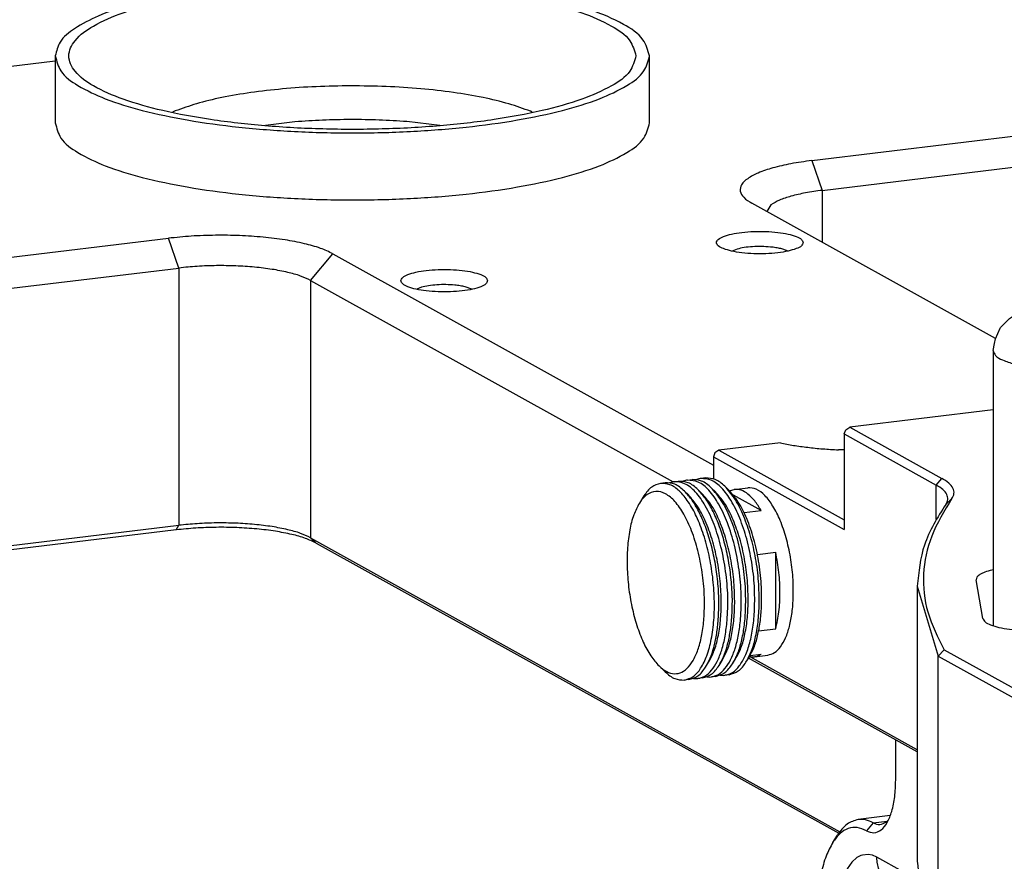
# Model space of a CAD drawing. Header units: inches. Extents: x -399 to 442, y -299 to 295.
# Tile 100 of 138: x 157 to 189, y 203 to 230. Entities that reach past the tile are written whole.
import ezdxf

# ---------------------------------------------------------------- set-up
doc = ezdxf.new("R2010")
doc.units = ezdxf.units.IN

# ---------------------------------------------------------------- blocks, each defined once
blk = doc.blocks.new('E6980-21791_1__321', base_point=(197.941, 280.714))
at = {"color": 7, "linetype": 'Continuous'}
for p, q in [((197.941, 286.525), (197.941, 283.82)), ((221.941, 283.82), (221.941, 286.525))]:
    blk.add_line(p, q, dxfattribs=at)
at = {"color": 1, "linetype": 'Continuous'}
for p, q in [((202.786, 284.305), (202.682, 284.255)), ((217.201, 284.257), (217.128, 284.292)), ((213.467, 283.723), (212.141, 283.876)), ((207.619, 283.867), (206.428, 283.723))]:
    blk.add_line(p, q, dxfattribs=at)
at = {"color": 7, "linetype": 'Continuous'}
for points, knots in [([(208.479, 289.607), (207.771, 289.575), (206.392, 289.513), (204.407, 289.298), (202.6, 289.003), (201.033, 288.629), (199.741, 288.195), (198.794, 287.706), (198.104, 287.181), (197.99, 286.721), (197.941, 286.525)], [0, 0, 0, 0, 2.124374, 4.139811, 5.986413, 7.611657, 8.97405, 10.049185, 10.843952, 11.436693, 11.436693, 11.436693, 11.436693]), ([(221.391, 286.525), (221.326, 286.743), (221.169, 287.271), (220.291, 287.821), (219.111, 288.339), (217.507, 288.775), (215.594, 289.126), (213.433, 289.369), (211.122, 289.494), (208.76, 289.494), (206.449, 289.369), (204.289, 289.126), (202.373, 288.775), (200.778, 288.339), (199.572, 287.821), (198.756, 287.271), (198.382, 286.525), (198.756, 285.778), (199.572, 285.228), (200.778, 284.711), (202.373, 284.274), (204.289, 283.923), (206.449, 283.68), (208.76, 283.556), (211.122, 283.556), (213.433, 283.68), (215.594, 283.923), (217.507, 284.274), (219.111, 284.711), (220.291, 285.228), (221.169, 285.778), (221.326, 286.307), (221.391, 286.525)], [0, 0, 0, 0, 0.665008, 1.610693, 2.922303, 4.58886, 6.559346, 8.760572, 11.105507, 13.499208, 15.844142, 18.045369, 20.015854, 21.682412, 22.994021, 23.939707, 24.604715, 25.269722, 26.215408, 27.527017, 29.193575, 31.164061, 33.365287, 35.710221, 38.103923, 40.448857, 42.650083, 44.62057, 46.287126, 47.598736, 48.544421, 49.209429, 49.209429, 49.209429, 49.209429]), ([(221.941, 286.525), (221.871, 286.756), (221.702, 287.317), (220.764, 287.897), (219.503, 288.443), (217.79, 288.902), (215.752, 289.269), (213.452, 289.517), (210.998, 289.647), (209.323, 289.621), (208.479, 289.607)], [0, 0, 0, 0, 0.705154, 1.712317, 3.111383, 4.888979, 6.988876, 9.331093, 11.820901, 14.355302, 14.355302, 14.355302, 14.355302]), ([(197.941, 286.525), (198, 286.311), (198.139, 285.801), (198.95, 285.247), (200.049, 284.729), (201.547, 284.28), (203.347, 283.906), (205.401, 283.629), (207.627, 283.457), (209.941, 283.399), (212.255, 283.457), (214.481, 283.629), (216.535, 283.906), (218.335, 284.28), (219.833, 284.729), (220.932, 285.247), (221.743, 285.801), (221.882, 286.311), (221.941, 286.525)], [0, 0, 0, 0, 0.648307, 1.545956, 2.778039, 4.342849, 6.201856, 8.296256, 10.5543, 12.896143, 15.237986, 17.496029, 19.590428, 21.449434, 23.014242, 24.246323, 25.143969, 25.792275, 25.792275, 25.792275, 25.792275]), ([(197.941, 283.82), (198, 283.606), (198.139, 283.097), (198.95, 282.542), (200.049, 282.024), (201.547, 281.575), (203.347, 281.202), (205.401, 280.924), (207.627, 280.753), (209.941, 280.695), (212.255, 280.753), (214.481, 280.924), (216.535, 281.202), (218.335, 281.575), (219.833, 282.024), (220.932, 282.542), (221.743, 283.097), (221.882, 283.606), (221.941, 283.82)], [0, 0, 0, 0, 0.648307, 1.545955, 2.778037, 4.342847, 6.201856, 8.296256, 10.554302, 12.896146, 15.23799, 17.496035, 19.590434, 21.449441, 23.014249, 24.246329, 25.143974, 25.79228, 25.79228, 25.79228, 25.79228])]:
    blk.add_open_spline(points, degree=3, knots=knots, dxfattribs=at)
at = {"color": 1, "linetype": 'Continuous'}
for points, knots in [([(209.874, 285.319), (209.407, 285.312), (208.486, 285.299), (207.138, 285.205), (205.865, 285.061), (204.705, 284.862), (203.682, 284.627), (203.069, 284.407), (202.786, 284.305)], [0, 0, 0, 0, 1.399829, 2.76224, 4.052784, 5.239495, 6.294234, 7.194371, 7.194371, 7.194371, 7.194371]), ([(217.128, 284.292), (216.841, 284.397), (216.216, 284.624), (215.171, 284.863), (213.982, 285.067), (212.677, 285.212), (211.295, 285.304), (210.351, 285.314), (209.874, 285.319)], [0, 0, 0, 0, 0.915647, 1.993442, 3.209226, 4.532807, 5.929843, 7.363342, 7.363342, 7.363342, 7.363342]), ([(212.141, 283.876), (211.767, 283.9), (211.014, 283.947), (209.878, 283.962), (208.743, 283.942), (207.991, 283.892), (207.619, 283.867)], [0, 0, 0, 0, 1.122366, 2.26521, 3.406845, 4.525613, 4.525613, 4.525613, 4.525613])]:
    blk.add_open_spline(points, degree=3, knots=knots, dxfattribs=at)
blk = doc.blocks.new('bushings__322', base_point=(197.941, 170.937))
blk.add_blockref('E6980-21791_1__321', (197.941, 280.714))
blk = doc.blocks.new('E6980-24110__350', base_point=(64.875, 148.295))
at = {"color": 7, "linetype": 'Continuous'}
for p, q in [((228.486, 282.303), (269.27, 287.225)), ((197.941, 286.321), (67.607, 270.591)), ((228.909, 281.102), (269.693, 286.024)), ((235.908, 275.121), (226.068, 280.583)), ((226.841, 280.518), (226.678, 280.244)), ((161.728, 274.246), (202.511, 279.168)), ((225.471, 278.73), (225.281, 278.649)), ((227.506, 278.655), (227.237, 278.75)), ((209.156, 278.542), (224.515, 270.017)), ((162.15, 273.045), (202.934, 277.967)), ((208.25, 277.467), (222.897, 269.337)), ((212.728, 277.192), (212.539, 277.111)), ((214.763, 277.117), (214.494, 277.212)), ((174.415, 264.142), (202.934, 267.584)), ((202.828, 267.401), (174.667, 264.002)), ((208.25, 267.083), (229.623, 255.22)), ((208.476, 266.869), (229.577, 255.157))]:
    blk.add_line(p, q, dxfattribs=at)
at = {"color": 1, "linetype": 'Continuous'}
for p, q in [((228.486, 282.303), (228.909, 281.102)), ((228.909, 281.102), (228.909, 279.006)), ((202.934, 277.967), (202.511, 279.168)), ((208.25, 277.467), (209.156, 278.542)), ((202.934, 277.967), (202.934, 267.584)), ((208.25, 277.467), (208.25, 267.083)), ((202.828, 267.401), (202.934, 267.584)), ((208.25, 267.083), (208.476, 266.869))]:
    blk.add_line(p, q, dxfattribs=at)
at = {"color": 7, "linetype": 'Continuous'}
for points, knots in [([(228.486, 282.303), (228.204, 282.264), (227.675, 282.191), (226.951, 282.026), (226.362, 281.832), (225.932, 281.613), (225.646, 281.372), (225.566, 281.057), (225.756, 280.772), (225.953, 280.653), (226.068, 280.583)], [0, 0, 0, 0, 0.8533, 1.602526, 2.224723, 2.706402, 3.052244, 3.311128, 3.597943, 4.001688, 4.001688, 4.001688, 4.001688]), ([(228.909, 281.102), (228.683, 281.071), (228.259, 281.014), (227.682, 280.879), (227.207, 280.732), (226.952, 280.583), (226.841, 280.518)], [0, 0, 0, 0, 0.682645, 1.282029, 1.779789, 2.165132, 2.165132, 2.165132, 2.165132]), ([(209.156, 278.542), (208.991, 278.619), (208.621, 278.793), (207.966, 278.966), (207.19, 279.116), (206.315, 279.221), (205.376, 279.283), (204.409, 279.295), (203.449, 279.264), (202.819, 279.199), (202.511, 279.168)], [0, 0, 0, 0, 0.544952, 1.225946, 2.024672, 2.915222, 3.866792, 4.845604, 5.816599, 6.745083, 6.745083, 6.745083, 6.745083]), ([(228.142, 278.994), (228.122, 279.04), (228.07, 279.161), (227.828, 279.256), (227.515, 279.351), (227.101, 279.414), (226.635, 279.449), (226.149, 279.449), (225.683, 279.414), (225.272, 279.351), (224.949, 279.256), (224.73, 279.161), (224.609, 278.994), (224.73, 278.828), (224.949, 278.732), (225.272, 278.637), (225.683, 278.574), (226.149, 278.54), (226.635, 278.54), (227.101, 278.574), (227.515, 278.637), (227.828, 278.732), (228.07, 278.828), (228.122, 278.948), (228.142, 278.994)], [0, 0, 0, 0, 0.145974, 0.383812, 0.72424, 1.149027, 1.62833, 2.126432, 2.605735, 3.030522, 3.370949, 3.608789, 3.754762, 3.900735, 4.138574, 4.479001, 4.903789, 5.383092, 5.881194, 6.360497, 6.785284, 7.125711, 7.36355, 7.509524, 7.509524, 7.509524, 7.509524]), ([(226.82, 278.815), (226.7, 278.824), (226.459, 278.84), (226.103, 278.83), (225.771, 278.8), (225.565, 278.752), (225.471, 278.73)], [0, 0, 0, 0, 0.359886, 0.725242, 1.06679, 1.35783, 1.35783, 1.35783, 1.35783]), ([(227.237, 278.75), (227.172, 278.764), (227.034, 278.793), (226.894, 278.808), (226.82, 278.815)], [0, 0, 0, 0, 0.1996938, 0.4223468, 0.4223468, 0.4223468, 0.4223468]), ([(208.25, 277.467), (208.118, 277.528), (207.822, 277.668), (207.297, 277.806), (206.677, 277.926), (205.977, 278.01), (205.226, 278.059), (204.452, 278.069), (203.684, 278.044), (203.18, 277.993), (202.934, 277.967)], [0, 0, 0, 0, 0.435962, 0.980757, 1.619738, 2.332178, 3.093434, 3.876483, 4.653279, 5.396066, 5.396066, 5.396066, 5.396066]), ([(215.4, 277.456), (215.38, 277.502), (215.327, 277.623), (215.085, 277.718), (214.772, 277.813), (214.358, 277.876), (213.893, 277.911), (213.406, 277.911), (212.94, 277.876), (212.53, 277.813), (212.206, 277.718), (211.987, 277.623), (211.866, 277.456), (211.987, 277.29), (212.206, 277.194), (212.53, 277.099), (212.94, 277.037), (213.406, 277.002), (213.893, 277.002), (214.358, 277.037), (214.772, 277.099), (215.085, 277.194), (215.327, 277.29), (215.38, 277.41), (215.4, 277.456)], [0, 0, 0, 0, 0.145974, 0.383812, 0.72424, 1.149027, 1.62833, 2.126432, 2.605735, 3.030522, 3.370949, 3.608789, 3.754762, 3.900735, 4.138574, 4.479001, 4.903789, 5.383092, 5.881194, 6.360497, 6.785284, 7.125711, 7.36355, 7.509524, 7.509524, 7.509524, 7.509524]), ([(214.077, 277.277), (213.957, 277.286), (213.716, 277.303), (213.36, 277.292), (213.028, 277.262), (212.823, 277.214), (212.728, 277.192)], [0, 0, 0, 0, 0.359886, 0.725242, 1.066791, 1.35783, 1.35783, 1.35783, 1.35783]), ([(214.494, 277.212), (214.429, 277.226), (214.291, 277.255), (214.151, 277.27), (214.077, 277.277)], [0, 0, 0, 0, 0.1996954, 0.4223504, 0.4223504, 0.4223504, 0.4223504]), ([(208.25, 267.083), (208.118, 267.145), (207.822, 267.284), (207.297, 267.422), (206.677, 267.542), (205.977, 267.626), (205.226, 267.676), (204.452, 267.686), (203.684, 267.66), (203.18, 267.609), (202.934, 267.584)], [0, 0, 0, 0, 0.435962, 0.980757, 1.619738, 2.332178, 3.093434, 3.876483, 4.653279, 5.396066, 5.396066, 5.396066, 5.396066]), ([(208.476, 266.869), (208.336, 266.934), (208.021, 267.082), (207.464, 267.229), (206.805, 267.357), (206.062, 267.446), (205.264, 267.499), (204.441, 267.509), (203.626, 267.482), (203.09, 267.428), (202.828, 267.401)], [0, 0, 0, 0, 0.463209, 1.042054, 1.720971, 2.477939, 3.286773, 4.118763, 4.944109, 5.73332, 5.73332, 5.73332, 5.73332])]:
    blk.add_open_spline(points, degree=3, knots=knots, dxfattribs=at)
blk = doc.blocks.new('E6980-64110__351', base_point=(64.875, 148.295))
for name, p in [('E6980-24110__350', (64.875, 148.295)), ('bushings__322', (197.941, 170.937))]:
    blk.add_blockref(name, p)
blk = doc.blocks.new('N2390-20306_2__372', base_point=(222.345, 240.041))
at = {"color": 7, "linetype": 'Continuous'}
for p, q in [((231.877, 257.307), (231.877, 258.923)), ((231.659, 255.872), (230.366, 255.716)), ((231.494, 255.612), (231.587, 255.702)), ((229.338, 254.79), (229.523, 255.083)), ((231.732, 253.055), (232.277, 252.755)), ((231.732, 253.055), (231.75, 253.042)), ((231.764, 253.038), (231.732, 253.055)), ((231.75, 253.042), (231.786, 253.014)), ((231.786, 253.014), (231.86, 252.962)), ((231.86, 252.962), (231.886, 252.951)), ((231.886, 252.951), (231.935, 252.943)), ((231.935, 252.943), (231.938, 252.942)), ((231.938, 252.942), (231.996, 252.953)), ((231.996, 252.953), (232.045, 252.975)), ((232.277, 252.755), (232.36, 252.707)), ((232.36, 252.707), (232.788, 252.469)), ((233.002, 252.412), (232.788, 252.469)), ((233.191, 252.376), (233.002, 252.412)), ((233.138, 252.337), (233.208, 252.327)), ((228.707, 251.822), (228.707, 245.872)), ((236.62, 245.93), (236.629, 249.419)), ((236.629, 249.419), (236.629, 249.426)), ((222.513, 247.079), (228.707, 247.826)), ((222.513, 247.079), (222.345, 246.973)), ((227.796, 244.146), (222.513, 247.079)), ((225.569, 247.018), (225.568, 247.016)), ((226.832, 246.886), (227.231, 246.925)), ((227.084, 247.014), (227.064, 247.035)), ((227.231, 246.925), (227.35, 246.934)), ((227.35, 246.934), (227.649, 246.95)), ((227.649, 246.95), (227.925, 246.957)), ((227.925, 246.957), (228.147, 246.959)), ((228.147, 246.959), (228.527, 246.951)), ((228.527, 246.951), (228.643, 246.946)), ((228.643, 246.946), (228.707, 246.942)), ((225.381, 245.854), (225.55, 245.76)), ((236.629, 245.721), (236.62, 245.93)), ((236.63, 245.654), (236.629, 245.721)), ((228.678, 245.321), (228.4, 245.313)), ((236.633, 244.736), (236.63, 245.654)), ((236.62, 244.504), (236.633, 244.736)), ((236.626, 244.669), (236.633, 244.736)), ((236.633, 244.736), (236.63, 244.746)), ((228.417, 244.267), (228.324, 244.177)), ((236.593, 243.934), (236.614, 244.425)), ((236.614, 244.425), (236.62, 244.504)), ((228.116, 243.858), (228.032, 243.81)), ((236.487, 243.188), (236.593, 243.934)), ((236.366, 242.711), (236.487, 243.188)), ((236.299, 242.481), (236.366, 242.711)), ((235.998, 241.815), (236.299, 242.481)), ((235.931, 241.714), (235.965, 241.766)), ((235.965, 241.766), (235.998, 241.815)), ((235.524, 241.193), (235.931, 241.714)), ((235.082, 240.877), (235.524, 241.193)), ((228.135, 240.598), (228.151, 240.59)), ((228.151, 240.59), (228.355, 240.476)), ((234.255, 240.57), (229.905, 240.045)), ((234.255, 240.57), (234.475, 240.626)), ((234.255, 240.57), (234.348, 240.587)), ((234.475, 240.626), (234.663, 240.672)), ((234.663, 240.672), (234.768, 240.705)), ((234.768, 240.705), (235.082, 240.877)), ((228.355, 240.476), (228.548, 240.336)), ((228.548, 240.336), (228.562, 240.326)), ((228.562, 240.326), (228.594, 240.308)), ((228.61, 240.303), (228.594, 240.308)), ((228.594, 240.308), (228.806, 240.221)), ((228.861, 240.212), (228.61, 240.303)), ((229.029, 240.147), (228.861, 240.212)), ((229.082, 240.131), (229.029, 240.147)), ((229.166, 240.113), (229.082, 240.131)), ((229.445, 240.043), (229.166, 240.113)), ((229.473, 240.042), (229.445, 240.043)), ((229.485, 240.041), (229.473, 240.042)), ((229.854, 240.047), (229.485, 240.041)), ((229.905, 240.045), (229.854, 240.047))]:
    blk.add_line(p, q, dxfattribs=at)
at = {"color": 1, "linetype": 'Continuous'}
for p, q in [((230.965, 255.582), (231.533, 255.65)), ((230.965, 255.582), (230.694, 255.259)), ((230.311, 254.174), (230.105, 253.988)), ((230.471, 254.259), (230.311, 254.174)), ((230.533, 254.28), (230.471, 254.259)), ((230.767, 254.304), (230.533, 254.28)), ((230.94, 254.27), (230.767, 254.304)), ((231.116, 254.194), (230.94, 254.27)), ((231.133, 253.971), (231.116, 254.194)), ((232.173, 253.607), (231.116, 254.194)), ((229.921, 253.726), (229.761, 253.393)), ((230.105, 253.988), (229.921, 253.726)), ((231.139, 253.933), (231.133, 253.971)), ((231.185, 253.747), (231.139, 253.933)), ((231.212, 253.672), (231.185, 253.747)), ((231.317, 253.46), (231.212, 253.672)), ((229.761, 253.393), (229.63, 252.997)), ((231.338, 253.428), (231.317, 253.46)), ((231.514, 253.217), (231.338, 253.428)), ((232.173, 253.607), (232.789, 253.546)), ((229.63, 252.997), (229.576, 252.777)), ((231.732, 253.055), (231.514, 253.217)), ((231.947, 252.879), (231.876, 252.816)), ((231.958, 252.887), (231.947, 252.879)), ((231.997, 252.908), (231.958, 252.887)), ((229.554, 252.674), (229.492, 252.301)), ((229.576, 252.777), (229.554, 252.674)), ((231.832, 252.767), (231.637, 252.429)), ((231.876, 252.816), (231.832, 252.767)), ((229.492, 252.301), (229.442, 251.799)), ((231.561, 252.21), (231.511, 252.015)), ((231.605, 252.347), (231.561, 252.21)), ((231.637, 252.429), (231.605, 252.347)), ((229.442, 251.799), (229.426, 251.268)), ((231.455, 251.686), (231.449, 251.634)), ((231.511, 252.015), (231.455, 251.686)), ((231.427, 251.363), (231.419, 251.081)), ((231.419, 251.081), (233.548, 251.338)), ((231.428, 251.391), (231.427, 251.363)), ((231.449, 251.634), (231.428, 251.391)), ((229.426, 250.503), (229.426, 251.268)), ((229.54, 251.216), (229.426, 251.268)), ((229.564, 251.207), (229.54, 251.216)), ((229.694, 251.166), (229.564, 251.207)), ((229.754, 251.15), (229.694, 251.166)), ((229.959, 251.109), (229.754, 251.15)), ((229.994, 251.103), (229.959, 251.109)), ((230.272, 251.068), (229.994, 251.103)), ((230.572, 251.048), (230.272, 251.068)), ((230.614, 251.047), (230.572, 251.048)), ((230.874, 251.045), (230.614, 251.047)), ((230.96, 251.047), (230.874, 251.045)), ((231.161, 251.057), (230.96, 251.047)), ((231.201, 251.06), (231.161, 251.057)), ((231.419, 251.081), (231.201, 251.06)), ((231.419, 250.545), (231.419, 251.081)), ((229.426, 249.738), (229.426, 250.503)), ((231.419, 249.55), (231.419, 250.545)), ((229.426, 249.738), (229.426, 249.334)), ((229.542, 249.685), (229.426, 249.738)), ((229.564, 249.676), (229.542, 249.685)), ((235.769, 249.903), (235.769, 249.873)), ((235.769, 249.873), (235.769, 249.671)), ((229.426, 249.334), (229.426, 244.024)), ((229.689, 249.637), (229.564, 249.676)), ((229.755, 249.619), (229.689, 249.637)), ((229.957, 249.578), (229.755, 249.619)), ((229.995, 249.572), (229.957, 249.578)), ((230.571, 249.518), (229.995, 249.572)), ((230.616, 249.516), (230.571, 249.518)), ((230.873, 249.514), (230.616, 249.516)), ((230.967, 249.516), (230.873, 249.514)), ((231.16, 249.526), (230.967, 249.516)), ((231.198, 249.529), (231.16, 249.526)), ((231.419, 249.55), (231.198, 249.529)), ((231.419, 249.55), (231.419, 249.146)), ((235.769, 249.671), (235.769, 244.361)), ((231.419, 249.146), (231.419, 243.836)), ((226.832, 246.886), (226.832, 246.639)), ((236.41, 244.508), (236.545, 244.58)), ((236.545, 244.58), (236.62, 244.658)), ((236.62, 244.658), (236.626, 244.669)), ((227.796, 244.146), (227.681, 244.011)), ((227.796, 244.146), (228.363, 244.215)), ((235.769, 244.361), (231.419, 243.836)), ((235.764, 244.027), (235.769, 244.361)), ((235.769, 244.361), (235.972, 244.391)), ((235.972, 244.391), (236.006, 244.397)), ((236.006, 244.397), (236.164, 244.431)), ((236.164, 244.431), (236.225, 244.446)), ((236.225, 244.446), (236.387, 244.499)), ((236.387, 244.499), (236.41, 244.508)), ((229.415, 243.616), (229.426, 244.024)), ((229.54, 243.971), (229.426, 244.024)), ((229.694, 243.922), (229.54, 243.971)), ((229.728, 243.913), (229.694, 243.922)), ((229.754, 243.906), (229.728, 243.913)), ((229.959, 243.864), (229.754, 243.906)), ((229.994, 243.858), (229.959, 243.864)), ((230.272, 243.823), (229.994, 243.858)), ((230.572, 243.804), (230.272, 243.823)), ((230.614, 243.802), (230.572, 243.804)), ((230.874, 243.801), (230.614, 243.802)), ((230.96, 243.803), (230.874, 243.801)), ((231.161, 243.812), (230.96, 243.803)), ((231.201, 243.815), (231.161, 243.812)), ((231.419, 243.836), (231.201, 243.815)), ((231.414, 243.502), (231.419, 243.836)), ((235.749, 243.701), (235.751, 243.741)), ((235.751, 243.741), (235.764, 244.027)), ((229.381, 243.227), (229.397, 243.38)), ((229.397, 243.38), (229.415, 243.616)), ((231.401, 243.216), (231.414, 243.502)), ((235.697, 243.151), (235.729, 243.442)), ((235.729, 243.442), (235.749, 243.701)), ((229.313, 242.792), (229.381, 243.227)), ((231.378, 242.916), (231.398, 243.175)), ((231.398, 243.175), (231.401, 243.216)), ((235.604, 242.583), (235.694, 243.122)), ((235.694, 243.122), (235.697, 243.151)), ((229.176, 242.284), (229.261, 242.563)), ((229.261, 242.563), (229.309, 242.773)), ((229.309, 242.773), (229.313, 242.792)), ((231.254, 242.056), (231.343, 242.595)), ((231.343, 242.595), (231.347, 242.626)), ((231.347, 242.626), (231.378, 242.916)), ((235.486, 242.104), (235.604, 242.583)), ((228.992, 241.874), (229.141, 242.187)), ((229.141, 242.187), (229.176, 242.284)), ((228.819, 241.631), (228.992, 241.874)), ((231.136, 241.579), (231.197, 241.803)), ((231.197, 241.803), (231.254, 242.056)), ((234.713, 240.765), (235.414, 241.877)), ((235.414, 241.877), (235.483, 242.092)), ((235.483, 242.092), (235.486, 242.104)), ((228.135, 241.39), (228.194, 241.375)), ((228.194, 241.375), (228.235, 241.369)), ((228.235, 241.369), (228.415, 241.378)), ((228.415, 241.378), (228.513, 241.407)), ((228.513, 241.407), (228.625, 241.464)), ((228.625, 241.464), (228.768, 241.578)), ((228.768, 241.578), (228.819, 241.631)), ((230.48, 240.342), (231.063, 241.35)), ((231.063, 241.35), (231.132, 241.565)), ((231.132, 241.565), (231.136, 241.579)), ((228.135, 240.755), (228.148, 240.73)), ((228.148, 240.73), (228.168, 240.698)), ((228.168, 240.698), (228.345, 240.488)), ((234.348, 240.587), (234.599, 240.689)), ((234.599, 240.689), (234.713, 240.765)), ((228.345, 240.488), (228.562, 240.326)), ((229.997, 240.062), (230.249, 240.164)), ((230.249, 240.164), (230.48, 240.342)), ((229.905, 240.045), (229.997, 240.062))]:
    blk.add_line(p, q, dxfattribs=at)
at = {"color": 7, "linetype": 'Continuous'}
for points, knots in [([(230.694, 255.259), (230.795, 255.218), (230.995, 255.138), (231.328, 255.287), (231.566, 255.61), (231.744, 256.072), (231.857, 256.654), (231.87, 257.081), (231.877, 257.307)], [0, 0, 0, 0, 0.316004, 0.622511, 1.005096, 1.498131, 2.096605, 2.775423, 2.775423, 2.775423, 2.775423]), ([(230.366, 255.716), (230.207, 255.666), (229.854, 255.556), (229.64, 255.251), (229.523, 255.083)], [0, 0, 0, 0, 0.487598, 1.081094, 1.081094, 1.081094, 1.081094]), ([(230.965, 255.582), (230.866, 255.63), (230.677, 255.722), (230.467, 255.718), (230.366, 255.716)], [0, 0, 0, 0, 0.3249293, 0.6217975, 0.6217975, 0.6217975, 0.6217975]), ([(230.694, 255.259), (230.572, 255.313), (230.34, 255.417), (229.945, 255.371), (229.595, 255.149), (229.428, 254.916), (229.338, 254.79)], [0, 0, 0, 0, 0.391597, 0.751351, 1.13941, 1.601903, 1.601903, 1.601903, 1.601903]), ([(230.965, 255.582), (231.057, 255.544), (231.239, 255.47), (231.41, 255.565), (231.494, 255.612)], [0, 0, 0, 0, 0.2821469, 0.555815, 0.555815, 0.555815, 0.555815]), ([(229.338, 254.79), (229.242, 254.609), (229.033, 254.213), (228.852, 253.509), (228.728, 252.699), (228.714, 252.123), (228.707, 251.822)], [0, 0, 0, 0, 0.612913, 1.339674, 2.165834, 3.067589, 3.067589, 3.067589, 3.067589]), ([(232.788, 252.469), (232.844, 252.44), (232.955, 252.382), (233.076, 252.352), (233.138, 252.337)], [0, 0, 0, 0, 0.1867662, 0.3745528, 0.3745528, 0.3745528, 0.3745528]), ([(227.3, 247.167), (227.286, 247.196), (227.249, 247.272), (227.089, 247.325), (226.884, 247.38), (226.617, 247.412), (226.325, 247.424), (226.033, 247.412), (225.768, 247.38), (225.556, 247.325), (225.412, 247.272), (225.327, 247.167), (225.412, 247.063), (225.556, 247.009), (225.768, 246.954), (226.033, 246.923), (226.325, 246.911), (226.617, 246.923), (226.884, 246.954), (227.089, 247.009), (227.249, 247.063), (227.286, 247.139), (227.3, 247.167)], [0, 0, 0, 0, 0.091423, 0.246753, 0.469562, 0.743714, 1.045259, 1.346803, 1.620955, 1.843764, 1.999094, 2.090517, 2.18194, 2.33727, 2.560079, 2.834231, 3.135776, 3.43732, 3.711472, 3.934281, 4.089611, 4.181034, 4.181034, 4.181034, 4.181034]), ([(226.393, 247.174), (226.331, 247.174), (226.209, 247.175), (226.034, 247.162), (225.874, 247.14), (225.741, 247.108), (225.637, 247.073), (225.588, 247.034), (225.569, 247.018)], [0, 0, 0, 0, 0.1854474, 0.3645986, 0.5279907, 0.6673326, 0.7764099, 0.8528375, 0.8528375, 0.8528375, 0.8528375]), ([(227.064, 247.035), (227.032, 247.054), (226.953, 247.1), (226.798, 247.135), (226.607, 247.165), (226.467, 247.171), (226.393, 247.174)], [0, 0, 0, 0, 0.1126833, 0.2731645, 0.4717388, 0.693368, 0.693368, 0.693368, 0.693368]), ([(226.832, 246.886), (226.612, 246.855), (226.21, 246.798), (225.681, 246.654), (225.32, 246.494), (225.075, 246.283), (225.135, 245.993), (225.289, 245.906), (225.381, 245.854)], [0, 0, 0, 0, 0.669426, 1.21922, 1.623071, 1.883635, 2.088999, 2.39368, 2.39368, 2.39368, 2.39368]), ([(225.55, 245.76), (225.649, 245.714), (225.871, 245.609), (226.265, 245.506), (226.73, 245.416), (227.255, 245.353), (227.818, 245.315), (228.204, 245.313), (228.4, 245.313)], [0, 0, 0, 0, 0.326971, 0.735568, 1.214804, 1.749134, 2.320077, 2.907364, 2.907364, 2.907364, 2.907364]), ([(228.116, 243.858), (228.204, 243.951), (228.406, 244.166), (228.57, 244.64), (228.688, 245.218), (228.701, 245.645), (228.707, 245.872)], [0, 0, 0, 0, 0.382585, 0.87562, 1.474094, 2.152913, 2.152913, 2.152913, 2.152913]), ([(227.796, 244.146), (227.888, 244.109), (228.069, 244.034), (228.24, 244.13), (228.324, 244.177)], [0, 0, 0, 0, 0.2821463, 0.5558136, 0.5558136, 0.5558136, 0.5558136])]:
    blk.add_open_spline(points, degree=3, knots=knots, dxfattribs=at)
at = {"color": 1, "linetype": 'Continuous'}
blk.add_open_spline([(232.173, 253.607), (232.18, 253.489), (232.196, 253.257), (232.323, 252.935), (232.517, 252.657), (232.698, 252.531), (232.788, 252.469)], degree=3, knots=[0, 0, 0, 0, 0.352992, 0.694645, 1.026316, 1.351984, 1.351984, 1.351984, 1.351984], dxfattribs=at)
blk = doc.blocks.new('E6992-26102_3__374', base_point=(235.812, 263.497))
at = {"color": 7, "linetype": 'Continuous'}
for p, q in [((237.143, 276.295), (237.465, 276.372)), ((237.465, 276.372), (237.558, 276.395)), ((237.558, 276.395), (237.974, 276.462)), ((237.974, 276.462), (238.402, 276.501)), ((238.402, 276.501), (238.839, 276.513)), ((238.839, 276.513), (239.276, 276.498)), ((239.276, 276.498), (239.703, 276.456)), ((239.703, 276.456), (240.117, 276.385)), ((240.117, 276.385), (240.985, 276.049)), ((236.351, 275.816), (236.469, 275.933)), ((236.469, 275.933), (236.598, 276.016)), ((236.598, 276.016), (236.701, 276.085)), ((236.701, 276.085), (236.866, 276.167)), ((236.866, 276.167), (237.1, 276.28)), ((237.1, 276.28), (237.133, 276.291)), ((237.133, 276.291), (237.143, 276.295)), ((240.985, 276.049), (241.157, 275.933)), ((241.157, 275.933), (241.528, 275.546)), ((235.902, 275.108), (236.096, 275.546)), ((236.096, 275.546), (236.112, 275.566)), ((236.112, 275.566), (236.138, 275.6)), ((236.138, 275.6), (236.351, 275.816)), ((241.528, 275.546), (241.56, 275.492)), ((241.56, 275.492), (241.724, 275.108)), ((235.812, 274.64), (235.872, 274.927)), ((235.872, 274.927), (235.902, 275.108)), ((241.724, 275.108), (241.794, 274.747)), ((241.794, 274.747), (241.812, 274.64)), ((235.812, 274.64), (235.812, 263.534)), ((241.812, 263.497), (241.812, 274.64))]:
    blk.add_line(p, q, dxfattribs=at)
at = {"color": 1, "linetype": 'Continuous'}
for points, knots in [([(237.312, 276.089), (237.329, 276.049), (237.374, 275.946), (237.581, 275.864), (237.849, 275.783), (238.204, 275.729), (238.603, 275.699), (239.02, 275.699), (239.42, 275.729), (239.772, 275.783), (240.049, 275.864), (240.237, 275.946), (240.34, 276.089), (240.237, 276.232), (240.049, 276.313), (239.772, 276.395), (239.42, 276.449), (239.02, 276.478), (238.603, 276.478), (238.204, 276.449), (237.849, 276.395), (237.581, 276.313), (237.374, 276.232), (237.329, 276.128), (237.312, 276.089)], [0, 0, 0, 0, 0.125121, 0.328982, 0.620777, 0.98488, 1.395712, 1.822656, 2.233487, 2.597591, 2.889385, 3.093247, 3.218367, 3.343487, 3.54735, 3.839144, 4.203247, 4.614079, 5.041023, 5.451855, 5.815957, 6.107753, 6.311614, 6.436735, 6.436735, 6.436735, 6.436735]), ([(235.812, 274.64), (235.839, 274.57), (235.907, 274.39), (236.244, 274.232), (236.687, 274.078), (237.28, 273.964), (237.964, 273.886), (238.705, 273.856), (239.452, 273.873), (240.157, 273.937), (240.781, 274.041), (241.268, 274.188), (241.639, 274.337), (241.757, 274.514), (241.804, 274.583)], [0, 0, 0, 0, 0.219315, 0.559504, 1.042906, 1.652621, 2.355911, 3.111437, 3.873578, 4.596185, 5.236305, 5.758232, 6.139383, 6.386162, 6.386162, 6.386162, 6.386162])]:
    blk.add_open_spline(points, degree=3, knots=knots, dxfattribs=at)
at = {"color": 7, "linetype": 'Continuous'}
blk.add_open_spline([(241.804, 274.583), (241.806, 274.593), (241.811, 274.611), (241.812, 274.63), (241.812, 274.64)], degree=3, knots=[0, 0, 0, 0, 0.02880686, 0.05710033, 0.05710033, 0.05710033, 0.05710033], dxfattribs=at)
blk = doc.blocks.new('N2390-20303_adapter_plate__395', base_point=(224.515, 243.423))
at = {"color": 7, "linetype": 'Continuous'}
for p, q in [((235.812, 272.241), (230.024, 271.542)), ((229.797, 271.274), (229.858, 271.437)), ((229.797, 271.274), (229.797, 267.41)), ((229.797, 271.274), (233.514, 269.21)), ((229.858, 271.437), (230.024, 271.542)), ((230.024, 271.542), (233.741, 269.479)), ((227.221, 270.91), (224.741, 270.611)), ((224.575, 270.506), (224.515, 270.342)), ((224.741, 270.611), (224.575, 270.506)), ((224.741, 270.611), (229.797, 267.804)), ((229.797, 270.627), (229.568, 270.632)), ((224.515, 270.342), (224.515, 269.46)), ((224.515, 270.342), (229.797, 267.41)), ((235.812, 265.788), (235.757, 265.776)), ((235.396, 263.827), (235.134, 265.378)), ((232.75, 265.135), (232.75, 254.027)), ((232.75, 265.135), (233.596, 262.306)), ((233.838, 262.566), (233.596, 262.306)), ((233.838, 262.566), (243.667, 257.111)), ((232.75, 258.438), (225.934, 262.221)), ((232.75, 258.527), (225.974, 262.287)), ((233.596, 262.306), (243.44, 256.842)), ((233.596, 251.198), (233.596, 262.306))]:
    blk.add_line(p, q, dxfattribs=at)
at = {"color": 1, "linetype": 'Continuous'}
for p, q in [((233.514, 269.21), (233.741, 269.479)), ((233.514, 267.816), (233.514, 269.21)), ((233.902, 268.431), (234.148, 268.661))]:
    blk.add_line(p, q, dxfattribs=at)
at = {"color": 7, "linetype": 'Continuous'}
for points, knots in [([(227.221, 270.91), (227.397, 270.875), (227.762, 270.804), (228.334, 270.727), (228.941, 270.666), (229.356, 270.644), (229.568, 270.632)], [0, 0, 0, 0, 0.538179, 1.117931, 1.730461, 2.366246, 2.366246, 2.366246, 2.366246]), ([(233.902, 268.431), (233.937, 268.496), (234.007, 268.621), (233.951, 268.854), (233.774, 269.052), (233.608, 269.153), (233.514, 269.21)], [0, 0, 0, 0, 0.2135663, 0.4164473, 0.666796, 0.9956157, 0.9956157, 0.9956157, 0.9956157]), ([(234.148, 268.661), (234.185, 268.729), (234.258, 268.861), (234.199, 269.105), (234.013, 269.313), (233.84, 269.419), (233.741, 269.479)], [0, 0, 0, 0, 0.224245, 0.43727, 0.700136, 1.045396, 1.045396, 1.045396, 1.045396]), ([(233.902, 268.431), (233.566, 267.9), (232.927, 266.889), (232.807, 265.7), (232.75, 265.135)], [0, 0, 0, 0, 1.854722, 3.534705, 3.534705, 3.534705, 3.534705]), ([(234.148, 268.661), (233.843, 268.17), (233.263, 267.234), (232.925, 265.63), (233.092, 264.017), (233.583, 263.062), (233.838, 262.566)], [0, 0, 0, 0, 1.721902, 3.284253, 4.82349, 6.482369, 6.482369, 6.482369, 6.482369]), ([(235.757, 265.776), (235.663, 265.751), (235.497, 265.707), (235.298, 265.613), (235.151, 265.51), (235.139, 265.417), (235.134, 265.378)], [0, 0, 0, 0, 0.2893936, 0.5132369, 0.6712879, 0.7848807, 0.7848807, 0.7848807, 0.7848807]), ([(235.396, 263.827), (235.423, 263.779), (235.492, 263.656), (235.741, 263.554), (236.066, 263.453), (236.49, 263.382), (236.97, 263.336), (237.308, 263.333), (237.481, 263.332)], [0, 0, 0, 0, 0.161026, 0.413386, 0.764591, 1.19924, 1.692031, 2.212282, 2.212282, 2.212282, 2.212282]), ([(232.75, 254.027), (232.79, 253.545), (232.874, 252.544), (233.35, 251.658), (233.596, 251.198)], [0, 0, 0, 0, 1.43441, 2.980756, 2.980756, 2.980756, 2.980756])]:
    blk.add_open_spline(points, degree=3, knots=knots, dxfattribs=at)
blk = doc.blocks.new('N2390-20303__396', base_point=(224.515, 243.423))
blk.add_blockref('N2390-20303_adapter_plate__395', (224.515, 243.423))
blk = doc.blocks.new('N2390-20308__398', base_point=(221.019, 261.306))
at = {"color": 7, "linetype": 'Continuous'}
for p, q in [((222.569, 269.3), (222.387, 269.278)), ((222.764, 269.302), (222.75, 269.295)), ((222.931, 269.344), (223.113, 269.366)), ((223.307, 269.367), (223.293, 269.361)), ((223.475, 269.41), (223.656, 269.432)), ((223.851, 269.433), (223.837, 269.426)), ((224.2, 269.497), (224.019, 269.475)), ((224.976, 269.166), (225.142, 269.005)), ((221.713, 268.772), (221.528, 268.479)), ((223.344, 268.969), (223.511, 268.809)), ((223.888, 269.034), (224.054, 268.874)), ((224.432, 269.1), (224.598, 268.94)), ((224.202, 261.865), (224.325, 262.06)), ((224.745, 261.93), (224.869, 262.125)), ((225.289, 261.996), (225.413, 262.191)), ((225.833, 262.061), (225.957, 262.257)), ((222.571, 261.668), (222.321, 261.908)), ((223.527, 261.358), (223.346, 261.336)), ((223.709, 261.406), (223.82, 261.397)), ((223.82, 261.397), (223.89, 261.402)), ((224.071, 261.424), (223.89, 261.402)), ((224.252, 261.472), (224.364, 261.463)), ((224.364, 261.463), (224.434, 261.467)), ((224.615, 261.489), (224.434, 261.467)), ((224.796, 261.537), (224.908, 261.528)), ((224.908, 261.528), (224.977, 261.533)), ((225.159, 261.555), (224.977, 261.533))]:
    blk.add_line(p, q, dxfattribs=at)
for points, knots in [([(222.387, 269.278), (222.26, 269.239), (221.977, 269.15), (221.807, 268.906), (221.713, 268.772)], [0, 0, 0, 0, 0.3900761, 0.8648694, 0.8648694, 0.8648694, 0.8648694]), ([(223.346, 261.336), (223.468, 261.374), (223.738, 261.457), (224.042, 261.84), (224.283, 262.353), (224.455, 263.014), (224.551, 263.783), (224.567, 264.627), (224.501, 265.504), (224.357, 266.372), (224.14, 267.189), (223.864, 267.912), (223.54, 268.514), (223.183, 268.955), (222.797, 269.254), (222.515, 269.271), (222.387, 269.278)], [0, 0, 0, 0, 0.376935, 0.831503, 1.399793, 2.0839, 2.866877, 3.720911, 4.611936, 5.502962, 6.356996, 7.139973, 7.82408, 8.39237, 8.846938, 9.223873, 9.223873, 9.223873, 9.223873]), ([(223.344, 268.969), (223.221, 269.077), (222.998, 269.274), (222.702, 269.292), (222.569, 269.3)], [0, 0, 0, 0, 0.4747981, 0.8648776, 0.8648776, 0.8648776, 0.8648776]), ([(222.931, 269.344), (222.903, 269.34), (222.846, 269.331), (222.791, 269.311), (222.764, 269.302)], [0, 0, 0, 0, 0.086059, 0.1732946, 0.1732946, 0.1732946, 0.1732946]), ([(225.073, 263.745), (225.088, 264.068), (225.12, 264.729), (225.027, 265.724), (224.845, 266.698), (224.573, 267.587), (224.232, 268.343), (223.84, 268.906), (223.409, 269.301), (223.078, 269.331), (222.931, 269.344)], [0, 0, 0, 0, 0.96886, 1.98372, 2.990085, 3.934307, 4.769293, 5.461582, 6.003159, 6.435295, 6.435295, 6.435295, 6.435295]), ([(223.888, 269.034), (223.765, 269.142), (223.541, 269.339), (223.246, 269.358), (223.113, 269.366)], [0, 0, 0, 0, 0.4747979, 0.8648772, 0.8648772, 0.8648772, 0.8648772]), ([(223.475, 269.41), (223.447, 269.405), (223.389, 269.396), (223.335, 269.377), (223.307, 269.367)], [0, 0, 0, 0, 0.086059, 0.1732947, 0.1732947, 0.1732947, 0.1732947]), ([(225.616, 263.811), (225.632, 264.134), (225.663, 264.795), (225.571, 265.79), (225.389, 266.763), (225.117, 267.652), (224.775, 268.409), (224.384, 268.972), (223.953, 269.367), (223.622, 269.396), (223.475, 269.41)], [0, 0, 0, 0, 0.968861, 1.983721, 2.990086, 3.934309, 4.769295, 5.461584, 6.003161, 6.435298, 6.435298, 6.435298, 6.435298]), ([(224.432, 269.1), (224.309, 269.208), (224.085, 269.405), (223.79, 269.423), (223.656, 269.432)], [0, 0, 0, 0, 0.4748005, 0.8648817, 0.8648817, 0.8648817, 0.8648817]), ([(224.019, 269.475), (223.99, 269.471), (223.933, 269.462), (223.879, 269.443), (223.851, 269.433)], [0, 0, 0, 0, 0.086059, 0.1732947, 0.1732947, 0.1732947, 0.1732947]), ([(226.18, 264.177), (226.184, 264.494), (226.192, 265.137), (226.078, 266.094), (225.883, 267.017), (225.608, 267.851), (225.271, 268.555), (224.89, 269.077), (224.474, 269.439), (224.159, 269.464), (224.019, 269.475)], [0, 0, 0, 0, 0.948908, 1.926389, 2.883912, 3.774787, 4.558937, 5.209039, 5.72103, 6.134772, 6.134772, 6.134772, 6.134772]), ([(224.976, 269.166), (224.853, 269.274), (224.629, 269.47), (224.333, 269.489), (224.2, 269.497)], [0, 0, 0, 0, 0.4747981, 0.8648776, 0.8648776, 0.8648776, 0.8648776]), ([(226.37, 264.509), (226.363, 264.818), (226.35, 265.441), (226.216, 266.359), (226.009, 267.234), (225.727, 268.013), (225.404, 268.672), (225.109, 269.012), (224.976, 269.166)], [0, 0, 0, 0, 0.9271, 1.867457, 2.777821, 3.617526, 4.352579, 4.961148, 4.961148, 4.961148, 4.961148]), ([(224.143, 263.907), (224.152, 264.198), (224.17, 264.793), (224.078, 265.683), (223.908, 266.55), (223.662, 267.342), (223.356, 268.014), (223.006, 268.53), (222.625, 268.87), (222.199, 268.996), (221.788, 268.836), (221.62, 268.606), (221.528, 268.479)], [0, 0, 0, 0, 0.874312, 1.78254, 2.679114, 3.519553, 4.264914, 4.887352, 5.37925, 5.77143, 6.150827, 6.61421, 6.61421, 6.61421, 6.61421]), ([(224.71, 263.701), (224.724, 263.949), (224.752, 264.455), (224.71, 265.225), (224.611, 265.998), (224.452, 266.746), (224.241, 267.441), (223.983, 268.054), (223.699, 268.572), (223.456, 268.844), (223.344, 268.969)], [0, 0, 0, 0, 0.743113, 1.52093, 2.308616, 3.080753, 3.812847, 4.482927, 5.073428, 5.573861, 5.573861, 5.573861, 5.573861]), ([(224.835, 264.46), (224.827, 264.75), (224.809, 265.334), (224.679, 266.192), (224.482, 267.008), (224.215, 267.734), (223.911, 268.348), (223.636, 268.665), (223.511, 268.809)], [0, 0, 0, 0, 0.870566, 1.750486, 2.600459, 3.383702, 4.069585, 4.638542, 4.638542, 4.638542, 4.638542]), ([(225.254, 263.767), (225.268, 264.014), (225.296, 264.521), (225.254, 265.291), (225.155, 266.064), (224.995, 266.812), (224.785, 267.507), (224.527, 268.119), (224.243, 268.638), (224, 268.91), (223.888, 269.034)], [0, 0, 0, 0, 0.743113, 1.52093, 2.308617, 3.080754, 3.812849, 4.482929, 5.073431, 5.573864, 5.573864, 5.573864, 5.573864]), ([(225.379, 264.525), (225.37, 264.816), (225.353, 265.399), (225.223, 266.258), (225.025, 267.074), (224.759, 267.8), (224.455, 268.414), (224.179, 268.731), (224.054, 268.874)], [0, 0, 0, 0, 0.870565, 1.750484, 2.600457, 3.383699, 4.069581, 4.638539, 4.638539, 4.638539, 4.638539]), ([(225.817, 264.134), (225.821, 264.456), (225.829, 265.11), (225.711, 266.084), (225.509, 267.021), (225.221, 267.86), (224.886, 268.571), (224.573, 268.936), (224.432, 269.1)], [0, 0, 0, 0, 0.966376, 1.961462, 2.934066, 3.835154, 4.623099, 5.270586, 5.270586, 5.270586, 5.270586]), ([(225.923, 264.591), (225.914, 264.881), (225.897, 265.465), (225.767, 266.324), (225.569, 267.14), (225.303, 267.865), (224.999, 268.48), (224.723, 268.796), (224.598, 268.94)], [0, 0, 0, 0, 0.870566, 1.750485, 2.600458, 3.383701, 4.069583, 4.63854, 4.63854, 4.63854, 4.63854]), ([(226.458, 264.287), (226.462, 264.594), (226.469, 265.215), (226.357, 266.14), (226.166, 267.03), (225.892, 267.828), (225.573, 268.503), (225.276, 268.849), (225.142, 269.005)], [0, 0, 0, 0, 0.918058, 1.863391, 2.787367, 3.643403, 4.391951, 5.007065, 5.007065, 5.007065, 5.007065]), ([(221.528, 268.479), (221.447, 268.323), (221.268, 267.981), (221.124, 267.369), (221.035, 266.665), (221.023, 265.893), (221.083, 265.092), (221.215, 264.299), (221.411, 263.552), (221.664, 262.89), (221.95, 262.33), (222.205, 262.04), (222.321, 261.908)], [0, 0, 0, 0, 0.525208, 1.154298, 1.871621, 2.652205, 3.465687, 4.279169, 5.059753, 5.777076, 6.406165, 6.931373, 6.931373, 6.931373, 6.931373]), ([(224.325, 262.06), (224.403, 262.206), (224.572, 262.526), (224.718, 263.096), (224.818, 263.75), (224.829, 264.216), (224.835, 264.46)], [0, 0, 0, 0, 0.495547, 1.083142, 1.751101, 2.480181, 2.480181, 2.480181, 2.480181]), ([(224.869, 262.125), (224.947, 262.272), (225.116, 262.592), (225.262, 263.161), (225.362, 263.816), (225.373, 264.282), (225.379, 264.525)], [0, 0, 0, 0, 0.495546, 1.083141, 1.751099, 2.480178, 2.480178, 2.480178, 2.480178]), ([(225.413, 262.191), (225.49, 262.337), (225.66, 262.657), (225.805, 263.227), (225.906, 263.882), (225.917, 264.348), (225.923, 264.591)], [0, 0, 0, 0, 0.495547, 1.083141, 1.7511, 2.48018, 2.48018, 2.48018, 2.48018]), ([(225.833, 262.061), (225.913, 262.211), (226.087, 262.538), (226.239, 263.119), (226.346, 263.786), (226.361, 264.261), (226.37, 264.509)], [0, 0, 0, 0, 0.507487, 1.107294, 1.788352, 2.532227, 2.532227, 2.532227, 2.532227]), ([(224.977, 261.533), (225.085, 261.563), (225.317, 261.628), (225.595, 261.927), (225.826, 262.335), (226.005, 262.865), (226.131, 263.491), (226.163, 263.941), (226.18, 264.177)], [0, 0, 0, 0, 0.328638, 0.711617, 1.178624, 1.736597, 2.378564, 3.089217, 3.089217, 3.089217, 3.089217]), ([(225.289, 261.996), (225.361, 262.128), (225.517, 262.416), (225.664, 262.922), (225.774, 263.503), (225.803, 263.917), (225.817, 264.134)], [0, 0, 0, 0, 0.451502, 0.97799, 1.572458, 2.222652, 2.222652, 2.222652, 2.222652]), ([(225.957, 262.257), (226.025, 262.383), (226.173, 262.656), (226.312, 263.137), (226.417, 263.688), (226.444, 264.082), (226.458, 264.287)], [0, 0, 0, 0, 0.428925, 0.929087, 1.493829, 2.11151, 2.11151, 2.11151, 2.11151]), ([(222.321, 261.908), (222.419, 261.824), (222.6, 261.669), (222.937, 261.57), (223.264, 261.643), (223.543, 261.876), (223.772, 262.234), (223.953, 262.705), (224.085, 263.275), (224.123, 263.688), (224.143, 263.907)], [0, 0, 0, 0, 0.386217, 0.707826, 1.011253, 1.35312, 1.770149, 2.274267, 2.861472, 3.518395, 3.518395, 3.518395, 3.518395]), ([(223.89, 261.402), (223.989, 261.428), (224.203, 261.486), (224.467, 261.746), (224.691, 262.106), (224.87, 262.574), (225.005, 263.13), (225.049, 263.533), (225.073, 263.745)], [0, 0, 0, 0, 0.305064, 0.654701, 1.075095, 1.574375, 2.149052, 2.788496, 2.788496, 2.788496, 2.788496]), ([(224.202, 261.865), (224.266, 261.98), (224.403, 262.23), (224.542, 262.665), (224.653, 263.161), (224.69, 263.516), (224.71, 263.701)], [0, 0, 0, 0, 0.396453, 0.852159, 1.363002, 1.921305, 1.921305, 1.921305, 1.921305]), ([(224.434, 261.467), (224.533, 261.494), (224.747, 261.551), (225.011, 261.812), (225.235, 262.172), (225.414, 262.64), (225.549, 263.196), (225.593, 263.599), (225.616, 263.811)], [0, 0, 0, 0, 0.305064, 0.654701, 1.075095, 1.574375, 2.149052, 2.788496, 2.788496, 2.788496, 2.788496]), ([(224.745, 261.93), (224.809, 262.046), (224.947, 262.295), (225.086, 262.73), (225.197, 263.227), (225.234, 263.582), (225.254, 263.767)], [0, 0, 0, 0, 0.396452, 0.852159, 1.363002, 1.921306, 1.921306, 1.921306, 1.921306]), ([(225.159, 261.555), (225.286, 261.595), (225.569, 261.683), (225.739, 261.927), (225.833, 262.061)], [0, 0, 0, 0, 0.3900801, 0.8648791, 0.8648791, 0.8648791, 0.8648791]), ([(222.571, 261.668), (222.693, 261.56), (222.917, 261.363), (223.213, 261.344), (223.346, 261.336)], [0, 0, 0, 0, 0.4747942, 0.8648709, 0.8648709, 0.8648709, 0.8648709]), ([(223.527, 261.358), (223.655, 261.398), (223.937, 261.486), (224.108, 261.73), (224.202, 261.865)], [0, 0, 0, 0, 0.3900801, 0.864879, 0.864879, 0.864879, 0.864879]), ([(224.071, 261.424), (224.199, 261.463), (224.481, 261.552), (224.652, 261.796), (224.745, 261.93)], [0, 0, 0, 0, 0.39008, 0.8648787, 0.8648787, 0.8648787, 0.8648787]), ([(224.615, 261.489), (224.742, 261.529), (225.025, 261.617), (225.196, 261.862), (225.289, 261.996)], [0, 0, 0, 0, 0.3900817, 0.8648831, 0.8648831, 0.8648831, 0.8648831])]:
    blk.add_open_spline(points, degree=3, knots=knots, dxfattribs=at)
blk = doc.blocks.new('N2390-20307__399', base_point=(225.173, 262.276))
at = {"color": 7, "linetype": 'Continuous'}
for p, q in [((225.173, 268.975), (225.205, 268.992)), ((225.205, 268.992), (225.36, 269.033)), ((226.443, 268.18), (225.328, 268.799)), ((225.36, 269.033), (225.903, 269.098)), ((225.755, 268.097), (226.443, 268.18)), ((226.294, 266.41), (227.035, 266.499)), ((227.035, 263.408), (227.035, 266.499)), ((226.344, 263.325), (227.035, 263.408)), ((226.028, 262.283), (225.98, 262.297)), ((226, 262.331), (226.443, 262.384)), ((226.174, 262.282), (226.718, 262.347))]:
    blk.add_line(p, q, dxfattribs=at)
for points, knots in [([(226.443, 268.18), (226.362, 268.313), (226.213, 268.557), (225.941, 268.839), (225.655, 269.023), (225.453, 269.03), (225.36, 269.033)], [0, 0, 0, 0, 0.46481, 0.854229, 1.174393, 1.449988, 1.449988, 1.449988, 1.449988]), ([(227.744, 264.688), (227.744, 264.954), (227.744, 265.494), (227.642, 266.295), (227.472, 267.064), (227.238, 267.757), (226.953, 268.34), (226.633, 268.771), (226.283, 269.069), (226.021, 269.089), (225.903, 269.098)], [0, 0, 0, 0, 0.799338, 1.618154, 2.416971, 3.158107, 3.809482, 4.349582, 4.776017, 5.12218, 5.12218, 5.12218, 5.12218]), ([(227.035, 263.408), (227.083, 263.634), (227.185, 264.112), (227.215, 264.876), (227.178, 265.684), (227.083, 266.227), (227.035, 266.499)], [0, 0, 0, 0, 0.690562, 1.464463, 2.285919, 3.114551, 3.114551, 3.114551, 3.114551]), ([(226.718, 262.347), (226.811, 262.374), (227.014, 262.432), (227.255, 262.698), (227.453, 263.06), (227.605, 263.529), (227.709, 264.082), (227.732, 264.479), (227.744, 264.688)], [0, 0, 0, 0, 0.286488, 0.622346, 1.033827, 1.526321, 2.092663, 2.718237, 2.718237, 2.718237, 2.718237]), ([(226.028, 262.283), (226.052, 262.28), (226.101, 262.275), (226.15, 262.28), (226.174, 262.282)], [0, 0, 0, 0, 0.0738389, 0.1466896, 0.1466896, 0.1466896, 0.1466896]), ([(226.174, 262.282), (226.221, 262.291), (226.317, 262.309), (226.4, 262.359), (226.443, 262.384)], [0, 0, 0, 0, 0.1413632, 0.2896512, 0.2896512, 0.2896512, 0.2896512])]:
    blk.add_open_spline(points, degree=3, knots=knots, dxfattribs=at)
blk = doc.blocks.new('N2390-60307__400', base_point=(221.019, 261.306))
for name, p in [('N2390-20308__398', (221.019, 261.306)), ('N2390-20307__399', (225.173, 262.276))]:
    blk.add_blockref(name, p)
blk = doc.blocks.new('N2390-60301__401', base_point=(221.019, 205.486))
for name, p in [('N2390-20303__396', (224.515, 243.423)), ('E6992-26102_3__374', (235.812, 263.497)), ('N2390-60307__400', (221.019, 261.306)), ('N2390-20306_2__372', (222.345, 240.041))]:
    blk.add_blockref(name, p)
blk = doc.blocks.new('N2494-90112__404', base_point=(64.875, -291.434))
for name, p in [('E6980-64110__351', (64.875, 148.295)), ('N2390-60301__401', (221.019, 205.486))]:
    blk.add_blockref(name, p)
blk = doc.blocks.new('gen2', base_point=(303.75, 141.25))
blk.add_blockref('N2494-90112__404', (64.875, -291.434))

msp = doc.modelspace()

# ---------------------------------------------------------------- block references
at = {"xscale": 0.8, "yscale": 0.8, "zscale": 0.8}
msp.add_blockref('gen2', (243, 113), dxfattribs=at)

doc.saveas('drawing.dxf')
